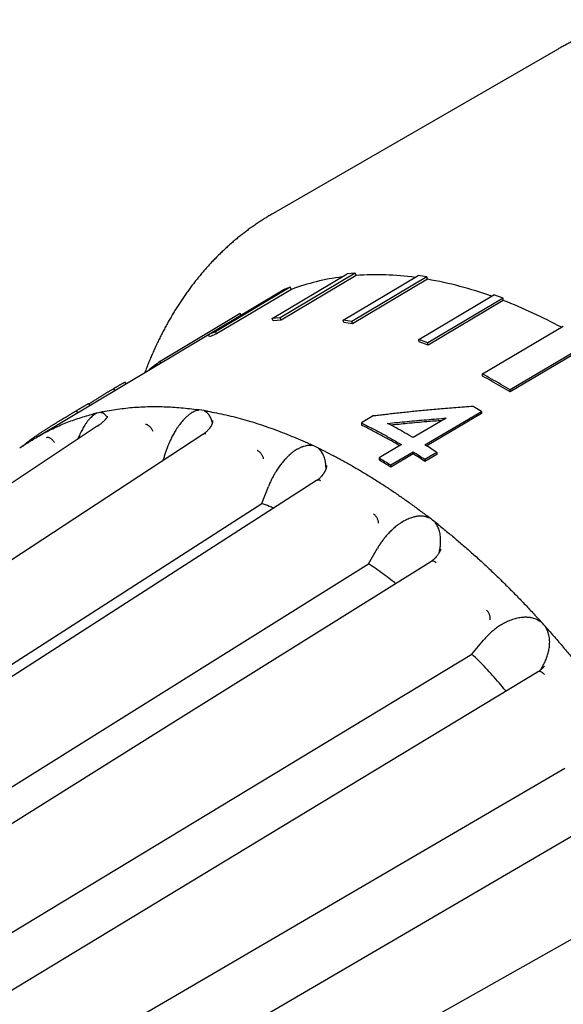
# Model space of a CAD drawing. Header units: millimetres. Extents: x 8 to 564, y 12 to 489.
# Tile 43 of 81: x 450 to 471, y 181 to 219. Entities that reach past the tile are written whole.
import ezdxf

# ---------------------------------------------------------------- set-up
doc = ezdxf.new("R2010")
doc.units = ezdxf.units.MM

msp = doc.modelspace()

# ---------------------------------------------------------------- linework, layer by layer
at = {"color": 7, "linetype": 'Continuous', "lineweight": 30}
for p, q in [((471.139, 218.258), (460.196, 211.941)), ((460.165, 207.893), (463.047, 209.613)), ((463.353, 209.64), (460.471, 207.921)), ((463.388, 209.549), (460.507, 207.83)), ((462.892, 207.828), (465.779, 209.548)), ((463.353, 209.64), (463.047, 209.613)), ((466.111, 209.496), (463.224, 207.777)), ((466.135, 209.405), (463.248, 207.686)), ((463.388, 209.549), (463.353, 209.64)), ((466.111, 209.496), (465.779, 209.548)), ((466.135, 209.405), (466.111, 209.496)), ((457.707, 207.28), (460.583, 208.998)), ((460.854, 209.104), (457.978, 207.386)), ((460.9, 209.015), (458.023, 207.297)), ((460.854, 209.104), (460.583, 208.998)), ((460.9, 209.015), (460.854, 209.104)), ((465.803, 207.087), (468.696, 208.804)), ((469.045, 208.674), (466.152, 206.957)), ((469.045, 208.674), (468.696, 208.804)), ((469.057, 208.587), (469.045, 208.674)), ((469.057, 208.587), (466.164, 206.869)), ((458.929, 208.08), (455.846, 206.239)), ((458.962, 208.029), (458.929, 208.08)), ((460.471, 207.921), (460.165, 207.893)), ((460.201, 207.802), (460.165, 207.893)), ((460.507, 207.83), (460.471, 207.921)), ((460.507, 207.83), (460.201, 207.802)), ((463.224, 207.777), (462.892, 207.828)), ((462.916, 207.738), (462.892, 207.828)), ((463.248, 207.686), (462.916, 207.738)), ((463.248, 207.686), (463.224, 207.777)), ((468.254, 205.757), (471.365, 207.597)), ((457.712, 207.27), (451.07, 203.302)), ((457.978, 207.386), (457.707, 207.28)), ((457.753, 207.191), (457.707, 207.28)), ((458.023, 207.297), (457.753, 207.191)), ((458.023, 207.297), (457.978, 207.386)), ((466.152, 206.957), (465.803, 207.087)), ((465.816, 206.999), (465.803, 207.087)), ((466.164, 206.869), (465.816, 206.999)), ((466.164, 206.869), (466.152, 206.957)), ((472.426, 206.985), (469.314, 205.145)), ((472.426, 206.903), (469.315, 205.063)), ((455.886, 206.179), (455.846, 206.239)), ((468.254, 205.676), (468.254, 205.757)), ((454.54, 205.375), (454.499, 205.438)), ((454.05, 205.19), (454.1, 205.112)), ((469.315, 205.063), (469.314, 205.145)), ((453.153, 204.546), (453.106, 204.619)), ((468.216, 204.315), (467.898, 204.51)), ((452.616, 204.339), (452.669, 204.257)), ((453.277, 204.215), (453.288, 204.218)), ((457.232, 204.389), (457.245, 204.388)), ((457.455, 204.358), (457.244, 204.389)), ((457.675, 204.32), (457.455, 204.358)), ((457.675, 204.32), (457.665, 204.323)), ((464.046, 204.138), (463.592, 203.87)), ((466.04, 203.029), (468.216, 204.315)), ((468.216, 204.234), (466.107, 202.987)), ((468.216, 204.315), (468.216, 204.234)), ((453.446, 203.751), (453.43, 203.741)), ((453.431, 203.74), (453.43, 203.739)), ((457.858, 203.961), (457.858, 203.965)), ((463.592, 203.87), (463.592, 203.788)), ((466.86, 204.057), (465.587, 203.304)), ((457.506, 203.436), (457.49, 203.426)), ((457.491, 203.426), (457.49, 203.425)), ((450.732, 203.088), (450.444, 202.897)), ((450.756, 203.102), (450.739, 203.128)), ((461.604, 203.058), (461.617, 203.053)), ((461.839, 202.949), (461.616, 203.053)), ((462.067, 202.838), (461.839, 202.949)), ((465.133, 203.036), (464.272, 202.527)), ((464.725, 202.251), (465.587, 202.761)), ((465.587, 202.679), (464.725, 202.17)), ((465.587, 202.761), (465.587, 202.679)), ((466.04, 202.472), (466.493, 202.74)), ((466.493, 202.658), (466.04, 202.39)), ((466.493, 202.74), (466.493, 202.658)), ((455.963, 202.423), (455.969, 202.446)), ((462.252, 202.226), (462.253, 202.231)), ((464.272, 202.527), (464.272, 202.445)), ((464.725, 202.17), (464.725, 202.251)), ((466.04, 202.472), (466.04, 202.39)), ((459.759, 200.768), (460.016, 201.421)), ((461.882, 201.657), (461.867, 201.647)), ((461.868, 201.647), (461.867, 201.646)), ((440.215, 188.199), (459.759, 200.768)), ((466.093, 200.311), (466.106, 200.302)), ((463.866, 198.445), (464.219, 199.052)), ((466.647, 199.002), (466.648, 199.006)), ((444.054, 186.046), (463.866, 198.445)), ((466.263, 198.525), (466.262, 198.524)), ((466.278, 198.535), (466.263, 198.526)), ((470.394, 196.336), (470.407, 196.325)), ((467.844, 194.967), (468.292, 195.5)), ((447.776, 182.811), (467.844, 194.967)), ((470.391, 194.283), (470.376, 194.274)), ((451.127, 178.714), (471.422, 190.572)), ((452.428, 176.702), (472.719, 188.567)), ((454.708, 174.428), (475.582, 186.176))]:
    msp.add_line(p, q, dxfattribs=at)
at = {"color": 7, "linetype": 'Continuous', "lineweight": 30, "flags": 128}
for points in [[(453.43, 203.74), (444.092, 197.536), (434.025, 190.846)], [(457.489, 203.425), (448.035, 197.218), (437.842, 190.525)], [(461.866, 201.647), (452.283, 195.48), (441.95, 188.831)], [(466.261, 198.526), (456.546, 192.441), (446.071, 185.881)], [(470.375, 194.274), (460.533, 188.307), (449.922, 181.876)]]:
    msp.add_lwpolyline(points, dxfattribs=at)
at = {"color": 7, "linetype": 'Continuous', "lineweight": 30}
for centre, radius, start, end in [((463.975, 200.701), 8.865, 97.3097, 110.3004), ((464.169, 198.426), 11.151, 82.3211, 94.0172), ((463.575, 194.679), 14.947, 70.3167, 80.1367), ((461.886, 190.118), 19.812, 61.6546, 68.7818)]:
    msp.add_arc(centre, radius, start, end, dxfattribs=at)
for points, knots in [([(474.057, 219.404), (474.03, 219.398), (473.944, 219.379), (473.802, 219.343), (473.629, 219.297), (473.458, 219.248), (473.288, 219.197), (473.119, 219.143), (472.951, 219.086), (472.785, 219.027), (472.619, 218.965), (472.456, 218.901), (472.293, 218.833), (472.132, 218.764), (471.972, 218.691), (471.813, 218.616), (471.656, 218.538), (471.5, 218.458), (471.346, 218.375), (471.225, 218.309), (471.157, 218.269), (471.139, 218.258)], [0, 0, 0, 0, 0.026177, 0.082584, 0.138932, 0.195227, 0.251471, 0.307668, 0.363823, 0.419939, 0.476022, 0.532076, 0.588106, 0.644116, 0.700113, 0.756101, 0.812085, 0.868072, 0.924066, 0.980074, 1, 1, 1, 1]), ([(460.197, 211.941), (460.179, 211.931), (460.112, 211.893), (459.996, 211.823), (459.849, 211.732), (459.704, 211.639), (459.56, 211.542), (459.417, 211.444), (459.276, 211.342), (459.137, 211.238), (458.999, 211.132), (458.863, 211.023), (458.728, 210.911), (458.595, 210.797), (458.464, 210.681), (458.334, 210.562), (458.205, 210.44), (458.079, 210.316), (457.954, 210.189), (457.83, 210.06), (457.709, 209.928), (457.589, 209.794), (457.471, 209.657), (457.354, 209.518), (457.24, 209.376), (457.127, 209.232), (457.016, 209.086), (456.907, 208.937), (456.799, 208.786), (456.694, 208.632), (456.59, 208.476), (456.488, 208.317), (456.389, 208.156), (456.291, 207.993), (456.195, 207.827), (456.101, 207.659), (456.009, 207.489), (455.919, 207.317), (455.831, 207.142), (455.746, 206.965), (455.662, 206.786), (455.58, 206.604), (455.501, 206.421), (455.423, 206.235), (455.348, 206.047), (455.292, 205.903), (455.261, 205.82), (455.254, 205.802)], [0, 0, 0, 0, 0.007826, 0.03013, 0.052445, 0.074774, 0.097117, 0.119476, 0.141854, 0.164252, 0.186673, 0.209117, 0.231586, 0.254082, 0.276607, 0.299162, 0.321748, 0.344367, 0.36702, 0.389708, 0.412432, 0.435193, 0.457992, 0.480829, 0.503706, 0.526622, 0.549579, 0.572576, 0.595614, 0.618692, 0.641811, 0.664971, 0.68817, 0.71141, 0.734689, 0.758008, 0.781364, 0.804758, 0.82819, 0.851657, 0.875159, 0.898696, 0.922266, 0.945868, 0.969501, 0.993165, 1, 1, 1, 1]), ([(455.846, 206.239), (455.768, 206.181), (455.613, 206.067), (455.455, 205.943), (455.377, 205.876), (455.372, 205.872)], [0, 0, 0, 0, 0.484568, 0.969137, 1, 1, 1, 1]), ([(454.05, 205.19), (454.06, 205.197), (454.08, 205.208), (454.107, 205.224), (454.13, 205.238), (454.153, 205.252), (454.176, 205.265), (454.199, 205.279), (454.231, 205.297), (454.269, 205.32), (454.314, 205.346), (454.354, 205.369), (454.391, 205.389), (454.423, 205.406), (454.445, 205.418), (454.461, 205.426), (454.473, 205.432), (454.482, 205.435), (454.489, 205.438), (454.496, 205.44), (454.499, 205.44), (454.499, 205.438), (454.499, 205.438)], [0, 0, 0, 0, 0.0405568, 0.0748959, 0.1030231, 0.131024, 0.1635626, 0.1961532, 0.2288401, 0.3022579, 0.377546, 0.4550937, 0.5334113, 0.6102498, 0.6859978, 0.7310978, 0.7760407, 0.8209172, 0.8658182, 0.9108347, 0.993014, 1, 1, 1, 1]), ([(453.113, 204.607), (453.115, 204.608), (453.123, 204.613), (453.14, 204.624), (453.172, 204.646), (453.217, 204.675), (453.271, 204.71), (453.326, 204.745), (453.379, 204.779), (453.432, 204.812), (453.485, 204.845), (453.533, 204.876), (453.578, 204.903), (453.619, 204.929), (453.659, 204.953), (453.699, 204.978), (453.74, 205.003), (453.78, 205.027), (453.819, 205.051), (453.858, 205.075), (453.894, 205.097), (453.929, 205.118), (453.965, 205.139), (454.005, 205.164), (454.034, 205.181), (454.05, 205.19)], [0, 0, 0, 0, 0.004769, 0.029712, 0.056002, 0.116006, 0.176745, 0.233248, 0.288607, 0.343008, 0.396643, 0.449715, 0.490811, 0.531871, 0.572982, 0.614233, 0.65571, 0.697498, 0.739268, 0.780592, 0.821575, 0.858384, 0.897344, 0.944536, 1, 1, 1, 1]), ([(452.616, 204.339), (452.63, 204.348), (452.656, 204.363), (452.693, 204.385), (452.725, 204.404), (452.757, 204.423), (452.788, 204.442), (452.82, 204.461), (452.85, 204.479), (452.889, 204.501), (452.934, 204.528), (452.982, 204.556), (453.023, 204.579), (453.052, 204.595), (453.073, 204.606), (453.087, 204.613), (453.097, 204.618), (453.104, 204.62), (453.106, 204.62), (453.106, 204.619), (453.106, 204.618)], [0, 0, 0, 0, 0.049572, 0.094579, 0.135044, 0.171002, 0.216814, 0.260973, 0.30353, 0.344544, 0.433397, 0.521592, 0.609892, 0.699055, 0.757958, 0.816417, 0.874671, 0.93296, 0.991524, 1, 1, 1, 1]), ([(453.658, 204.303), (453.763, 204.324), (453.971, 204.365), (454.29, 204.414), (454.613, 204.453), (454.94, 204.481), (455.271, 204.498), (455.6, 204.504), (455.925, 204.501), (456.247, 204.487), (456.573, 204.465), (456.901, 204.433), (457.122, 204.404), (457.232, 204.389)], [0, 0, 0, 0, 0.093291, 0.186591, 0.2799, 0.373217, 0.466543, 0.559878, 0.647887, 0.735904, 0.823928, 0.91196, 1, 1, 1, 1]), ([(467.898, 204.51), (467.786, 204.501), (467.563, 204.485), (467.235, 204.459), (466.917, 204.433), (466.61, 204.406), (466.313, 204.38), (466.026, 204.353), (465.749, 204.326), (465.479, 204.298), (465.216, 204.271), (464.96, 204.243), (464.715, 204.216), (464.482, 204.189), (464.26, 204.163), (464.116, 204.146), (464.046, 204.138)], [0, 0, 0, 0, 0.087834, 0.172982, 0.255444, 0.33522, 0.412312, 0.486719, 0.558442, 0.62748, 0.696928, 0.763431, 0.82699, 0.887604, 0.945274, 1, 1, 1, 1]), ([(450.739, 203.128), (450.749, 203.136), (450.767, 203.15), (450.794, 203.171), (450.816, 203.188), (450.833, 203.201), (450.845, 203.21), (450.859, 203.221), (450.876, 203.233), (450.894, 203.247), (450.912, 203.26), (450.931, 203.274), (450.95, 203.288), (450.969, 203.302), (450.989, 203.316), (451.009, 203.33), (451.049, 203.358), (451.111, 203.401), (451.198, 203.46), (451.274, 203.51), (451.336, 203.551), (451.384, 203.582), (451.433, 203.613), (451.482, 203.645), (451.533, 203.677), (451.597, 203.718), (451.676, 203.767), (451.767, 203.824), (451.857, 203.88), (451.946, 203.935), (452.035, 203.989), (452.117, 204.039), (452.193, 204.085), (452.264, 204.128), (452.335, 204.171), (452.393, 204.206), (452.441, 204.234), (452.475, 204.255), (452.507, 204.274), (452.539, 204.293), (452.576, 204.315), (452.602, 204.331), (452.616, 204.339)], [0, 0, 0, 0, 0.024259, 0.046087, 0.065488, 0.075788, 0.085248, 0.093872, 0.107927, 0.120584, 0.133216, 0.145827, 0.158421, 0.171003, 0.183578, 0.19615, 0.208725, 0.257822, 0.306265, 0.354351, 0.378359, 0.402391, 0.426485, 0.45068, 0.475011, 0.499516, 0.542901, 0.585343, 0.627025, 0.668143, 0.708899, 0.749501, 0.7835, 0.817516, 0.85166, 0.886858, 0.905603, 0.924029, 0.940312, 0.956471, 0.976365, 1, 1, 1, 1]), ([(451.716, 203.649), (451.799, 203.688), (451.965, 203.766), (452.219, 203.872), (452.477, 203.971), (452.74, 204.061), (453.006, 204.143), (453.187, 204.191), (453.277, 204.215)], [0, 0, 0, 0, 0.1666667, 0.3333334, 0.5000001, 0.6666668, 0.8333334, 1, 1, 1, 1]), ([(453.304, 204.183), (453.284, 204.169), (453.245, 204.14), (453.186, 204.085), (453.137, 204.034), (453.098, 203.989), (453.069, 203.953), (453.039, 203.914), (453.01, 203.874), (452.98, 203.832), (452.944, 203.776), (452.901, 203.707), (452.853, 203.623), (452.805, 203.534), (452.759, 203.441), (452.715, 203.343), (452.685, 203.274), (452.67, 203.238), (452.669, 203.235)], [0, 0, 0, 0, 0.077781, 0.156469, 0.236804, 0.277818, 0.319501, 0.36193, 0.405178, 0.449317, 0.494411, 0.573225, 0.653399, 0.73522, 0.81896, 0.904871, 0.993188, 1, 1, 1, 1]), ([(453.658, 204.303), (453.598, 204.291), (453.475, 204.265), (453.351, 204.234), (453.288, 204.218)], [0, 0, 0, 0, 0.491296, 1, 1, 1, 1]), ([(453.288, 204.218), (453.297, 204.22), (453.314, 204.224), (453.337, 204.228), (453.35, 204.23), (453.357, 204.231), (453.359, 204.232), (453.361, 204.232), (453.362, 204.232), (453.365, 204.232), (453.367, 204.232), (453.369, 204.231), (453.369, 204.231), (453.37, 204.23), (453.37, 204.23), (453.369, 204.23), (453.369, 204.229), (453.369, 204.229), (453.369, 204.228), (453.367, 204.226), (453.363, 204.223), (453.358, 204.22), (453.353, 204.216), (453.348, 204.213), (453.337, 204.206), (453.322, 204.196), (453.309, 204.187), (453.304, 204.183)], [0, 0, 0, 0, 0.197097, 0.349647, 0.457666, 0.473929, 0.488414, 0.501122, 0.512053, 0.521212, 0.553843, 0.563496, 0.566853, 0.569461, 0.570614, 0.571756, 0.572964, 0.574301, 0.577538, 0.581707, 0.616254, 0.653237, 0.68011, 0.712142, 0.749334, 0.895106, 1, 1, 1, 1]), ([(453.814, 204.129), (453.814, 204.128), (453.815, 204.126), (453.815, 204.124), (453.815, 204.123), (453.815, 204.122), (453.815, 204.121), (453.815, 204.12), (453.814, 204.117), (453.813, 204.113), (453.812, 204.108), (453.81, 204.101), (453.806, 204.093), (453.802, 204.085), (453.797, 204.077), (453.793, 204.07), (453.787, 204.061), (453.781, 204.053), (453.772, 204.04), (453.759, 204.024), (453.742, 204.004), (453.725, 203.985), (453.706, 203.966), (453.69, 203.949), (453.675, 203.935), (453.661, 203.922), (453.643, 203.906), (453.621, 203.886), (453.595, 203.865), (453.566, 203.841), (453.531, 203.814), (453.491, 203.783), (453.46, 203.761), (453.443, 203.749)], [0, 0, 0, 0, 0.032939, 0.060945, 0.083971, 0.101939, 0.114821, 0.125671, 0.173493, 0.200451, 0.228498, 0.26411, 0.297009, 0.330419, 0.359361, 0.38375, 0.405458, 0.429498, 0.456152, 0.503274, 0.5485, 0.589634, 0.627235, 0.663107, 0.684639, 0.707021, 0.736412, 0.773465, 0.808653, 0.848809, 0.893992, 0.944284, 1, 1, 1, 1]), ([(453.622, 204.257), (453.62, 204.258), (453.617, 204.259), (453.611, 204.261), (453.605, 204.263), (453.598, 204.265), (453.591, 204.267), (453.584, 204.269), (453.579, 204.27), (453.575, 204.271), (453.573, 204.272), (453.571, 204.273), (453.569, 204.274), (453.569, 204.275), (453.569, 204.276), (453.569, 204.276), (453.569, 204.276), (453.569, 204.277), (453.569, 204.277), (453.57, 204.278), (453.571, 204.279), (453.572, 204.279), (453.574, 204.28), (453.576, 204.281), (453.584, 204.284), (453.601, 204.289), (453.628, 204.296), (453.647, 204.301), (453.658, 204.303)], [0, 0, 0, 0, 0.037154, 0.07988, 0.12818, 0.182055, 0.241505, 0.28813, 0.326357, 0.356192, 0.377639, 0.394413, 0.406028, 0.410044, 0.413058, 0.41431, 0.415489, 0.416692, 0.418011, 0.421249, 0.428129, 0.437785, 0.448819, 0.462206, 0.477971, 0.611907, 0.785876, 1, 1, 1, 1]), ([(453.804, 204.09), (453.799, 204.1), (453.782, 204.129), (453.751, 204.169), (453.712, 204.208), (453.669, 204.238), (453.637, 204.251), (453.622, 204.257)], [0, 0, 0, 0, 0.125154, 0.351424, 0.571369, 0.786888, 1, 1, 1, 1]), ([(457.259, 204.344), (457.235, 204.337), (457.188, 204.322), (457.116, 204.288), (457.056, 204.254), (457.007, 204.222), (456.97, 204.195), (456.933, 204.166), (456.896, 204.135), (456.859, 204.102), (456.812, 204.058), (456.757, 204.001), (456.693, 203.93), (456.631, 203.854), (456.57, 203.773), (456.509, 203.687), (456.454, 203.602), (456.404, 203.519), (456.359, 203.441), (456.316, 203.361), (456.274, 203.279), (456.234, 203.195), (456.195, 203.108), (456.15, 203.003), (456.102, 202.879), (456.052, 202.736), (456.007, 202.591), (455.982, 202.495), (455.969, 202.446)], [0, 0, 0, 0, 0.038889, 0.078231, 0.118397, 0.138903, 0.159743, 0.180957, 0.20258, 0.224648, 0.247194, 0.2866, 0.326685, 0.367594, 0.409462, 0.452415, 0.496572, 0.532572, 0.568832, 0.605403, 0.642337, 0.679683, 0.717489, 0.755801, 0.816729, 0.877619, 0.938649, 1, 1, 1, 1]), ([(457.244, 204.389), (457.255, 204.387), (457.275, 204.383), (457.3, 204.378), (457.315, 204.375), (457.323, 204.373), (457.325, 204.372), (457.327, 204.372), (457.329, 204.371), (457.332, 204.37), (457.335, 204.369), (457.337, 204.368), (457.337, 204.367), (457.338, 204.366), (457.337, 204.366), (457.337, 204.366), (457.337, 204.365), (457.337, 204.365), (457.336, 204.365), (457.334, 204.363), (457.329, 204.362), (457.323, 204.36), (457.317, 204.358), (457.311, 204.357), (457.298, 204.354), (457.281, 204.35), (457.265, 204.346), (457.259, 204.344)], [0, 0, 0, 0, 0.195747, 0.347847, 0.456316, 0.472779, 0.487499, 0.500477, 0.511717, 0.521219, 0.55385, 0.563502, 0.566859, 0.569466, 0.570619, 0.571762, 0.572969, 0.574307, 0.577543, 0.581713, 0.61626, 0.653241, 0.680114, 0.712146, 0.749338, 0.895193, 1, 1, 1, 1]), ([(457.624, 204.287), (457.622, 204.289), (457.617, 204.292), (457.611, 204.296), (457.603, 204.302), (457.595, 204.307), (457.586, 204.313), (457.578, 204.319), (457.572, 204.323), (457.57, 204.324), (457.568, 204.326), (457.567, 204.327), (457.566, 204.328), (457.566, 204.329), (457.566, 204.329), (457.566, 204.33), (457.566, 204.33), (457.567, 204.331), (457.567, 204.331), (457.568, 204.332), (457.571, 204.332), (457.574, 204.332), (457.577, 204.332), (457.581, 204.332), (457.591, 204.332), (457.611, 204.33), (457.641, 204.326), (457.663, 204.322), (457.675, 204.32)], [0, 0, 0, 0, 0.041633, 0.087574, 0.137824, 0.192385, 0.251257, 0.331415, 0.350426, 0.365586, 0.376902, 0.39009, 0.394643, 0.398006, 0.399352, 0.400575, 0.401787, 0.4031, 0.406357, 0.410779, 0.423681, 0.442346, 0.458069, 0.476438, 0.497465, 0.632541, 0.800007, 1, 1, 1, 1]), ([(457.857, 203.885), (457.856, 203.892), (457.847, 203.929), (457.827, 203.991), (457.796, 204.068), (457.76, 204.135), (457.719, 204.195), (457.675, 204.246), (457.641, 204.274), (457.624, 204.287)], [0, 0, 0, 0, 0.044526, 0.216806, 0.382275, 0.542044, 0.697345, 0.849522, 1, 1, 1, 1]), ([(457.665, 204.323), (457.784, 204.301), (458.022, 204.258), (458.382, 204.179), (458.745, 204.091), (459.11, 203.992), (459.477, 203.883), (459.838, 203.765), (460.195, 203.64), (460.545, 203.509), (460.897, 203.368), (461.25, 203.219), (461.486, 203.112), (461.604, 203.058)], [0, 0, 0, 0, 0.093333, 0.186667, 0.28, 0.373333, 0.466666, 0.56, 0.648, 0.736, 0.824, 0.912, 1, 1, 1, 1]), ([(453.492, 203.767), (453.483, 203.766), (453.466, 203.763), (453.453, 203.754), (453.447, 203.75)], [0, 0, 0, 0, 0.565145, 1, 1, 1, 1]), ([(455.575, 203.546), (455.569, 203.56), (455.556, 203.589), (455.531, 203.632), (455.501, 203.674), (455.467, 203.713), (455.43, 203.747), (455.393, 203.774), (455.356, 203.794), (455.322, 203.806), (455.301, 203.809), (455.29, 203.81)], [0, 0, 0, 0, 0.1046269, 0.2145789, 0.3286652, 0.4453639, 0.5629229, 0.6774512, 0.7893829, 0.8972763, 1, 1, 1, 1]), ([(457.859, 203.965), (457.86, 203.957), (457.861, 203.943), (457.861, 203.923), (457.86, 203.905), (457.858, 203.89), (457.856, 203.878), (457.854, 203.868), (457.852, 203.858), (457.849, 203.847), (457.846, 203.836), (457.841, 203.822), (457.835, 203.806), (457.827, 203.787), (457.817, 203.767), (457.807, 203.749), (457.797, 203.731), (457.785, 203.713), (457.772, 203.694), (457.757, 203.673), (457.742, 203.654), (457.729, 203.638), (457.719, 203.627), (457.71, 203.617), (457.7, 203.605), (457.685, 203.59), (457.665, 203.57), (457.638, 203.544), (457.601, 203.511), (457.557, 203.474), (457.522, 203.448), (457.504, 203.434)], [0, 0, 0, 0, 0.052415, 0.096915, 0.133483, 0.163836, 0.188527, 0.208973, 0.229803, 0.25138, 0.274851, 0.302143, 0.334918, 0.373233, 0.41381, 0.448737, 0.481317, 0.513741, 0.549592, 0.58858, 0.624368, 0.654458, 0.669724, 0.68479, 0.705018, 0.73074, 0.761968, 0.808781, 0.86432, 0.928738, 1, 1, 1, 1]), ([(465.064, 202.995), (464.958, 203.056), (464.725, 203.193), (464.362, 203.393), (463.977, 203.597), (463.721, 203.724), (463.592, 203.788)], [0, 0, 0, 0, 0.214475, 0.476317, 0.738158, 1, 1, 1, 1]), ([(464.605, 203.853), (464.856, 203.879), (465.356, 203.93), (466.108, 203.998), (466.609, 204.037), (466.86, 204.057)], [0, 0, 0, 0, 0.333296, 0.666629, 1, 1, 1, 1]), ([(466.7, 203.963), (466.503, 203.947), (466.055, 203.912), (465.399, 203.852), (464.941, 203.806), (464.733, 203.784)], [0, 0, 0, 0, 0.300915, 0.683058, 1, 1, 1, 1]), ([(450.732, 203.087), (450.772, 203.113), (450.902, 203.202), (451.131, 203.34), (451.419, 203.502), (451.617, 203.6), (451.716, 203.649)], [0, 0, 0, 0, 0.124718, 0.416478, 0.708239, 1, 1, 1, 1]), ([(451.778, 203.115), (451.769, 203.128), (451.752, 203.155), (451.721, 203.194), (451.686, 203.229), (451.648, 203.26), (451.609, 203.284), (451.571, 203.3), (451.536, 203.308), (451.505, 203.309), (451.486, 203.304), (451.478, 203.301)], [0, 0, 0, 0, 0.104627, 0.214579, 0.328665, 0.445364, 0.562923, 0.677451, 0.789383, 0.897276, 1, 1, 1, 1]), ([(457.601, 203.447), (457.591, 203.449), (457.569, 203.454), (457.539, 203.45), (457.517, 203.444), (457.508, 203.437), (457.506, 203.435)], [0, 0, 0, 0, 0.293858, 0.602709, 0.923175, 1, 1, 1, 1]), ([(450.578, 202.986), (450.581, 202.989), (450.588, 202.995), (450.598, 203.006), (450.609, 203.016), (450.622, 203.028), (450.635, 203.04), (450.647, 203.051), (450.662, 203.063), (450.681, 203.08), (450.708, 203.102), (450.728, 203.119), (450.739, 203.128)], [0, 0, 0, 0, 0.078354, 0.160294, 0.243831, 0.329005, 0.415852, 0.504407, 0.560934, 0.684085, 0.83041, 1, 1, 1, 1]), ([(461.627, 203.001), (461.601, 203.001), (461.548, 203.001), (461.466, 202.99), (461.397, 202.974), (461.341, 202.956), (461.299, 202.94), (461.255, 202.922), (461.212, 202.901), (461.167, 202.879), (461.112, 202.848), (461.045, 202.806), (460.969, 202.752), (460.893, 202.693), (460.817, 202.627), (460.742, 202.556), (460.673, 202.484), (460.61, 202.414), (460.552, 202.346), (460.496, 202.276), (460.442, 202.202), (460.388, 202.127), (460.336, 202.048), (460.276, 201.952), (460.209, 201.836), (460.139, 201.701), (460.074, 201.563), (460.035, 201.469), (460.016, 201.421)], [0, 0, 0, 0, 0.0388891, 0.0782313, 0.1183967, 0.1389031, 0.1597435, 0.1809569, 0.2025803, 0.2246485, 0.2471944, 0.2866001, 0.3266853, 0.3675942, 0.4094621, 0.4524157, 0.496572, 0.5325731, 0.5688335, 0.6054055, 0.64234, 0.6796864, 0.7174925, 0.7558045, 0.8167317, 0.8776204, 0.9386502, 1, 1, 1, 1]), ([(461.616, 203.053), (461.637, 203.043), (461.664, 203.029), (461.694, 203.013), (461.706, 203.006), (461.712, 203.002), (461.714, 203), (461.714, 202.999), (461.714, 202.998), (461.714, 202.998), (461.714, 202.997), (461.714, 202.997), (461.714, 202.997), (461.713, 202.996), (461.711, 202.996), (461.708, 202.995), (461.696, 202.996), (461.67, 202.998), (461.644, 203), (461.627, 203.001)], [0, 0, 0, 0, 0.349737, 0.457417, 0.520357, 0.552905, 0.562738, 0.566212, 0.568917, 0.570087, 0.571214, 0.57237, 0.573622, 0.576604, 0.580439, 0.605991, 0.622789, 0.748413, 1, 1, 1, 1]), ([(459.831, 202.489), (459.828, 202.503), (459.821, 202.531), (459.803, 202.576), (459.78, 202.621), (459.751, 202.666), (459.719, 202.707), (459.684, 202.744), (459.649, 202.773), (459.614, 202.797), (459.591, 202.807), (459.581, 202.811)], [0, 0, 0, 0, 0.1046269, 0.2145789, 0.3286652, 0.4453639, 0.5629229, 0.6774512, 0.7893829, 0.8972763, 1, 1, 1, 1]), ([(462.014, 202.817), (462.012, 202.819), (462.008, 202.823), (462.002, 202.83), (461.995, 202.837), (461.987, 202.845), (461.98, 202.853), (461.973, 202.861), (461.967, 202.867), (461.963, 202.871), (461.96, 202.875), (461.958, 202.878), (461.957, 202.88), (461.956, 202.881), (461.956, 202.882), (461.956, 202.882), (461.956, 202.883), (461.957, 202.883), (461.957, 202.883), (461.958, 202.883), (461.959, 202.883), (461.961, 202.883), (461.963, 202.883), (461.966, 202.882), (461.977, 202.878), (461.997, 202.87), (462.03, 202.856), (462.053, 202.844), (462.067, 202.838)], [0, 0, 0, 0, 0.037154, 0.07988, 0.12818, 0.182055, 0.241505, 0.288129, 0.326357, 0.356192, 0.377639, 0.394413, 0.406028, 0.410044, 0.413058, 0.414309, 0.415488, 0.416692, 0.418011, 0.421249, 0.428129, 0.437785, 0.448819, 0.462205, 0.47797, 0.611907, 0.785876, 1, 1, 1, 1]), ([(462.234, 202.119), (462.233, 202.139), (462.232, 202.186), (462.226, 202.259), (462.215, 202.345), (462.198, 202.434), (462.174, 202.526), (462.143, 202.61), (462.106, 202.687), (462.064, 202.756), (462.03, 202.797), (462.014, 202.817)], [0, 0, 0, 0, 0.076559, 0.177742, 0.277532, 0.407799, 0.532916, 0.653723, 0.771152, 0.886218, 1, 1, 1, 1]), ([(462.067, 202.838), (462.192, 202.775), (462.443, 202.65), (462.82, 202.45), (463.197, 202.241), (463.574, 202.023), (463.951, 201.794), (464.32, 201.561), (464.682, 201.324), (465.036, 201.083), (465.389, 200.834), (465.742, 200.578), (465.976, 200.4), (466.093, 200.311)], [0, 0, 0, 0, 0.093291, 0.186591, 0.2799, 0.373217, 0.466543, 0.559878, 0.647887, 0.735904, 0.823928, 0.91196, 1, 1, 1, 1]), ([(462.254, 202.231), (462.253, 202.221), (462.251, 202.201), (462.247, 202.173), (462.241, 202.146), (462.235, 202.121), (462.228, 202.098), (462.22, 202.075), (462.21, 202.049), (462.197, 202.018), (462.181, 201.985), (462.165, 201.957), (462.148, 201.93), (462.131, 201.904), (462.112, 201.878), (462.095, 201.856), (462.077, 201.835), (462.058, 201.813), (462.034, 201.788), (462.005, 201.759), (461.97, 201.726), (461.928, 201.691), (461.896, 201.668), (461.88, 201.655)], [0, 0, 0, 0, 0.054677, 0.102122, 0.142399, 0.179085, 0.215833, 0.252644, 0.288332, 0.349434, 0.404868, 0.454636, 0.497446, 0.54292, 0.587499, 0.630964, 0.661598, 0.699658, 0.745152, 0.798112, 0.858602, 0.926737, 1, 1, 1, 1]), ([(462.031, 201.645), (462.019, 201.65), (461.996, 201.662), (461.962, 201.671), (461.93, 201.673), (461.903, 201.669), (461.889, 201.66), (461.883, 201.656)], [0, 0, 0, 0, 0.198965, 0.408082, 0.625062, 0.846991, 1, 1, 1, 1]), ([(460.218, 200.587), (460.163, 200.61), (460.011, 200.675), (459.856, 200.732), (459.759, 200.768)], [0, 0, 0, 0, 0.368488, 1, 1, 1, 1]), ([(464.256, 200.014), (464.256, 200.027), (464.254, 200.053), (464.245, 200.096), (464.231, 200.142), (464.21, 200.189), (464.184, 200.235), (464.154, 200.278), (464.122, 200.316), (464.089, 200.348), (464.067, 200.365), (464.056, 200.373)], [0, 0, 0, 0, 0.104627, 0.214579, 0.328665, 0.445364, 0.562923, 0.677451, 0.789383, 0.897276, 1, 1, 1, 1]), ([(466.11, 200.245), (466.082, 200.253), (466.027, 200.268), (465.94, 200.279), (465.866, 200.281), (465.805, 200.278), (465.758, 200.273), (465.71, 200.267), (465.662, 200.257), (465.612, 200.246), (465.55, 200.229), (465.475, 200.205), (465.388, 200.17), (465.301, 200.129), (465.213, 200.082), (465.125, 200.029), (465.044, 199.974), (464.968, 199.918), (464.899, 199.864), (464.832, 199.806), (464.765, 199.745), (464.699, 199.681), (464.635, 199.614), (464.559, 199.531), (464.475, 199.429), (464.384, 199.309), (464.298, 199.183), (464.245, 199.096), (464.219, 199.052)], [0, 0, 0, 0, 0.038889, 0.078231, 0.118396, 0.138903, 0.159743, 0.180957, 0.20258, 0.224648, 0.247194, 0.2866, 0.326685, 0.367594, 0.409462, 0.452415, 0.496572, 0.532573, 0.568834, 0.605406, 0.64234, 0.679686, 0.717493, 0.755805, 0.816732, 0.87762, 0.93865, 1, 1, 1, 1]), ([(466.551, 199.954), (466.479, 200.012), (466.332, 200.13), (466.182, 200.244), (466.106, 200.303)], [0, 0, 0, 0, 0.4912965, 1, 1, 1, 1]), ([(466.106, 200.303), (466.117, 200.293), (466.137, 200.277), (466.164, 200.255), (466.18, 200.241), (466.187, 200.235), (466.19, 200.232), (466.192, 200.23), (466.194, 200.229), (466.197, 200.226), (466.199, 200.223), (466.201, 200.22), (466.201, 200.219), (466.201, 200.218), (466.201, 200.218), (466.201, 200.218), (466.201, 200.217), (466.2, 200.217), (466.2, 200.217), (466.197, 200.217), (466.191, 200.218), (466.184, 200.221), (466.177, 200.223), (466.171, 200.225), (466.155, 200.23), (466.135, 200.237), (466.117, 200.243), (466.11, 200.245)], [0, 0, 0, 0, 0.197097, 0.349647, 0.457666, 0.473929, 0.488414, 0.501122, 0.512053, 0.521212, 0.553843, 0.563496, 0.566853, 0.569461, 0.570614, 0.571756, 0.572964, 0.574301, 0.577538, 0.581707, 0.616254, 0.653237, 0.68011, 0.712142, 0.749334, 0.895106, 1, 1, 1, 1]), ([(466.492, 199.947), (466.491, 199.95), (466.487, 199.955), (466.482, 199.964), (466.476, 199.973), (466.469, 199.984), (466.461, 199.994), (466.455, 200.004), (466.45, 200.012), (466.446, 200.018), (466.444, 200.022), (466.442, 200.026), (466.441, 200.028), (466.44, 200.03), (466.44, 200.03), (466.441, 200.031), (466.441, 200.031), (466.441, 200.031), (466.441, 200.032), (466.442, 200.032), (466.444, 200.031), (466.446, 200.031), (466.448, 200.029), (466.451, 200.028), (466.461, 200.021), (466.482, 200.007), (466.514, 199.983), (466.538, 199.964), (466.551, 199.954)], [0, 0, 0, 0, 0.037154, 0.07988, 0.12818, 0.182055, 0.241505, 0.28813, 0.326357, 0.356192, 0.377639, 0.394413, 0.406028, 0.410044, 0.413058, 0.41431, 0.415489, 0.416692, 0.418011, 0.421249, 0.428129, 0.437785, 0.448819, 0.462206, 0.477971, 0.611907, 0.785876, 1, 1, 1, 1]), ([(466.583, 198.865), (466.584, 198.867), (466.592, 198.9), (466.605, 198.962), (466.622, 199.051), (466.633, 199.139), (466.641, 199.225), (466.644, 199.309), (466.644, 199.401), (466.638, 199.499), (466.623, 199.6), (466.602, 199.696), (466.573, 199.786), (466.537, 199.87), (466.507, 199.922), (466.492, 199.947)], [0, 0, 0, 0, 0.006497, 0.087141, 0.166007, 0.243268, 0.319104, 0.393711, 0.46729, 0.563343, 0.655598, 0.744674, 0.83126, 0.916104, 1, 1, 1, 1]), ([(466.551, 199.954), (466.674, 199.855), (466.921, 199.657), (467.289, 199.349), (467.655, 199.033), (468.019, 198.709), (468.38, 198.378), (468.733, 198.045), (469.076, 197.711), (469.41, 197.377), (469.741, 197.037), (470.069, 196.691), (470.286, 196.455), (470.394, 196.336)], [0, 0, 0, 0, 0.093291, 0.186591, 0.2799, 0.373217, 0.466543, 0.559878, 0.647887, 0.735904, 0.823928, 0.91196, 1, 1, 1, 1]), ([(466.649, 199.007), (466.641, 198.987), (466.627, 198.949), (466.602, 198.897), (466.576, 198.851), (466.55, 198.81), (466.526, 198.775), (466.505, 198.748), (466.489, 198.728), (466.476, 198.713), (466.464, 198.699), (466.452, 198.686), (466.438, 198.671), (466.419, 198.652), (466.394, 198.628), (466.361, 198.599), (466.321, 198.567), (466.291, 198.545), (466.276, 198.534)], [0, 0, 0, 0, 0.112563, 0.211996, 0.298367, 0.373573, 0.443241, 0.507723, 0.54135, 0.573073, 0.602899, 0.630832, 0.662187, 0.701927, 0.759524, 0.828782, 0.909763, 1, 1, 1, 1]), ([(464.913, 197.681), (464.85, 197.731), (464.697, 197.856), (464.445, 198.045), (464.159, 198.251), (463.964, 198.38), (463.866, 198.445)], [0, 0, 0, 0, 0.18468, 0.456351, 0.728099, 1, 1, 1, 1]), ([(466.478, 198.482), (466.467, 198.491), (466.444, 198.509), (466.409, 198.53), (466.374, 198.544), (466.339, 198.551), (466.308, 198.548), (466.288, 198.543), (466.279, 198.536), (466.278, 198.535)], [0, 0, 0, 0, 0.15058, 0.308843, 0.473058, 0.641017, 0.81019, 0.974977, 1, 1, 1, 1]), ([(468.548, 196.291), (468.55, 196.302), (468.555, 196.323), (468.555, 196.362), (468.55, 196.405), (468.538, 196.452), (468.52, 196.5), (468.497, 196.546), (468.471, 196.589), (468.442, 196.629), (468.421, 196.651), (468.411, 196.662)], [0, 0, 0, 0, 0.104627, 0.214579, 0.328665, 0.445364, 0.562923, 0.677451, 0.789383, 0.897276, 1, 1, 1, 1]), ([(470.403, 196.265), (470.376, 196.279), (470.321, 196.308), (470.233, 196.339), (470.157, 196.359), (470.093, 196.37), (470.045, 196.377), (469.995, 196.381), (469.943, 196.383), (469.891, 196.383), (469.825, 196.381), (469.744, 196.374), (469.65, 196.359), (469.554, 196.338), (469.458, 196.311), (469.36, 196.278), (469.268, 196.241), (469.183, 196.202), (469.104, 196.163), (469.027, 196.121), (468.95, 196.075), (468.873, 196.025), (468.798, 195.972), (468.708, 195.906), (468.607, 195.823), (468.497, 195.722), (468.391, 195.615), (468.325, 195.539), (468.292, 195.5)], [0, 0, 0, 0, 0.038889, 0.078231, 0.118397, 0.138903, 0.159743, 0.180957, 0.20258, 0.224648, 0.247194, 0.2866, 0.326685, 0.367594, 0.409462, 0.452415, 0.496572, 0.532573, 0.568833, 0.605405, 0.64234, 0.679686, 0.717492, 0.755805, 0.816732, 0.87762, 0.93865, 1, 1, 1, 1]), ([(470.406, 196.325), (470.417, 196.312), (470.435, 196.291), (470.46, 196.263), (470.474, 196.245), (470.481, 196.236), (470.483, 196.234), (470.485, 196.231), (470.487, 196.229), (470.489, 196.226), (470.492, 196.222), (470.493, 196.219), (470.493, 196.217), (470.493, 196.217), (470.493, 196.216), (470.493, 196.216), (470.492, 196.216), (470.492, 196.216), (470.491, 196.216), (470.488, 196.216), (470.483, 196.219), (470.476, 196.223), (470.469, 196.227), (470.462, 196.231), (470.448, 196.24), (470.428, 196.251), (470.41, 196.261), (470.403, 196.265)], [0, 0, 0, 0, 0.197097, 0.349647, 0.457666, 0.473929, 0.488414, 0.501122, 0.512053, 0.521212, 0.553843, 0.563496, 0.566853, 0.569461, 0.570614, 0.571756, 0.572964, 0.574301, 0.577538, 0.581707, 0.616254, 0.653237, 0.68011, 0.712142, 0.749334, 0.895106, 1, 1, 1, 1]), ([(470.816, 195.867), (470.75, 195.943), (470.615, 196.097), (470.477, 196.248), (470.406, 196.325)], [0, 0, 0, 0, 0.491296, 1, 1, 1, 1]), ([(470.491, 194.356), (470.501, 194.371), (470.529, 194.415), (470.572, 194.49), (470.62, 194.581), (470.663, 194.672), (470.701, 194.761), (470.734, 194.848), (470.763, 194.934), (470.787, 195.02), (470.807, 195.106), (470.823, 195.191), (470.835, 195.284), (470.842, 195.384), (470.841, 195.491), (470.833, 195.593), (470.815, 195.691), (470.79, 195.785), (470.767, 195.844), (470.755, 195.873)], [0, 0, 0, 0, 0.0334, 0.098243, 0.162479, 0.226227, 0.285609, 0.343597, 0.400307, 0.455861, 0.510393, 0.56404, 0.616948, 0.686016, 0.752352, 0.816404, 0.878665, 0.939673, 1, 1, 1, 1]), ([(470.755, 195.873), (470.754, 195.876), (470.751, 195.883), (470.746, 195.892), (470.741, 195.904), (470.735, 195.916), (470.73, 195.929), (470.724, 195.94), (470.72, 195.949), (470.717, 195.956), (470.715, 195.961), (470.714, 195.965), (470.713, 195.968), (470.713, 195.969), (470.713, 195.97), (470.713, 195.97), (470.713, 195.971), (470.714, 195.971), (470.714, 195.971), (470.715, 195.971), (470.717, 195.97), (470.719, 195.969), (470.721, 195.967), (470.723, 195.965), (470.733, 195.956), (470.752, 195.936), (470.782, 195.904), (470.804, 195.88), (470.816, 195.867)], [0, 0, 0, 0, 0.037154, 0.07988, 0.12818, 0.182055, 0.241505, 0.28813, 0.326357, 0.356192, 0.377639, 0.394413, 0.406028, 0.410044, 0.413058, 0.41431, 0.415489, 0.416692, 0.418011, 0.421249, 0.428129, 0.437785, 0.448819, 0.462206, 0.477971, 0.611907, 0.785876, 1, 1, 1, 1]), ([(470.816, 195.867), (470.929, 195.738), (471.155, 195.48), (471.488, 195.085), (471.819, 194.684), (472.145, 194.277), (472.466, 193.865), (472.778, 193.455), (473.079, 193.047), (473.37, 192.643), (473.656, 192.235), (473.939, 191.822), (474.123, 191.544), (474.215, 191.404)], [0, 0, 0, 0, 0.093291, 0.186591, 0.2799, 0.373217, 0.466543, 0.559878, 0.647887, 0.735904, 0.823928, 0.91196, 1, 1, 1, 1]), ([(469.158, 193.536), (469.152, 193.543), (469.067, 193.652), (468.896, 193.855), (468.645, 194.145), (468.385, 194.426), (468.119, 194.702), (467.936, 194.879), (467.844, 194.967)], [0, 0, 0, 0, 0.014448, 0.211559, 0.408613, 0.605668, 0.802778, 1, 1, 1, 1]), ([(470.643, 194.506), (470.631, 194.492), (470.605, 194.462), (470.559, 194.414), (470.504, 194.366), (470.447, 194.321), (470.408, 194.295), (470.39, 194.282)], [0, 0, 0, 0, 0.184054, 0.384714, 0.599457, 0.805766, 1, 1, 1, 1]), ([(470.64, 194.175), (470.63, 194.186), (470.61, 194.21), (470.576, 194.241), (470.54, 194.266), (470.503, 194.285), (470.468, 194.296), (470.436, 194.298), (470.41, 194.294), (470.397, 194.286), (470.392, 194.283)], [0, 0, 0, 0, 0.1205293, 0.2472086, 0.3786516, 0.5130918, 0.6485031, 0.7804045, 0.9093041, 1, 1, 1, 1]), ([(432.005, 182.677), (432.079, 182.718), (432.227, 182.801), (432.456, 182.912), (432.69, 183.012), (432.93, 183.102), (433.176, 183.181), (433.426, 183.249), (433.682, 183.307), (433.946, 183.354), (434.22, 183.39), (434.502, 183.415), (434.789, 183.427), (435.08, 183.428), (435.376, 183.416), (435.67, 183.393), (435.964, 183.358), (436.256, 183.313), (436.551, 183.257), (436.848, 183.191), (437.148, 183.113), (437.45, 183.024), (437.754, 182.925), (438.064, 182.814), (438.381, 182.689), (438.704, 182.551), (439.029, 182.402), (439.354, 182.241), (439.679, 182.07), (440, 181.89), (440.316, 181.702), (440.627, 181.508), (440.937, 181.304), (441.247, 181.091), (441.555, 180.869), (441.863, 180.637), (442.169, 180.397), (442.478, 180.143), (442.79, 179.877), (443.105, 179.598), (443.417, 179.309), (443.726, 179.012), (444.032, 178.706), (444.331, 178.397), (444.621, 178.086), (444.903, 177.772), (445.182, 177.451), (445.456, 177.124), (445.727, 176.79), (445.993, 176.451), (446.254, 176.106), (446.515, 175.749), (446.775, 175.382), (447.033, 175.003), (447.286, 174.62), (447.532, 174.231), (447.772, 173.838), (448.003, 173.447), (448.223, 173.058), (448.434, 172.673), (448.638, 172.284), (448.836, 171.892), (449.027, 171.499), (449.211, 171.103), (449.388, 170.706), (449.561, 170.3), (449.729, 169.888), (449.892, 169.468), (450.046, 169.047), (450.192, 168.627), (450.33, 168.206), (450.457, 167.792), (450.574, 167.386), (450.681, 166.987), (450.78, 166.589), (450.871, 166.193), (450.954, 165.799), (451.028, 165.408), (451.094, 165.019), (451.153, 164.626), (451.203, 164.231), (451.245, 163.834), (451.278, 163.44), (451.302, 163.051), (451.316, 162.667), (451.32, 162.294), (451.316, 161.932), (451.303, 161.58), (451.282, 161.234), (451.252, 160.894), (451.213, 160.56), (451.167, 160.232), (451.111, 159.91), (451.047, 159.591), (450.972, 159.273), (450.887, 158.959), (450.794, 158.652), (450.691, 158.355), (450.579, 158.066), (450.461, 157.79), (450.336, 157.527), (450.205, 157.276), (450.067, 157.035), (449.921, 156.802), (449.767, 156.578), (449.606, 156.364), (449.438, 156.159), (449.26, 155.96), (449.071, 155.769), (448.873, 155.585), (448.667, 155.413), (448.453, 155.251), (448.233, 155.101), (448.081, 155.01), (448.005, 154.964)], [0, 0, 0, 0, 0.00875, 0.0175, 0.02625, 0.035, 0.0437501, 0.0525001, 0.0612501, 0.0700001, 0.0791667, 0.0883334, 0.0975, 0.1066667, 0.1158333, 0.125, 0.13375, 0.1425, 0.15125, 0.16, 0.1687501, 0.1775001, 0.1862501, 0.1950001, 0.2041667, 0.2133334, 0.2225, 0.2316667, 0.2408333, 0.25, 0.25875, 0.2675, 0.27625, 0.285, 0.2937501, 0.3025001, 0.3112501, 0.3200001, 0.3291667, 0.3383334, 0.3475, 0.3566667, 0.3658333, 0.375, 0.38375, 0.3925, 0.40125, 0.41, 0.4187501, 0.4275001, 0.4362501, 0.4450001, 0.4541667, 0.4633334, 0.4725, 0.4816667, 0.4908333, 0.5, 0.50875, 0.5175, 0.52625, 0.535, 0.5437501, 0.5525001, 0.5612501, 0.5700001, 0.5791667, 0.5883334, 0.5975, 0.6066667, 0.6158333, 0.625, 0.63375, 0.6425, 0.65125, 0.66, 0.6687501, 0.6775001, 0.6862501, 0.6950001, 0.7041667, 0.7133334, 0.7225, 0.7316667, 0.7408333, 0.75, 0.75875, 0.7675, 0.77625, 0.785, 0.7937501, 0.8025001, 0.8112501, 0.8200001, 0.8291667, 0.8383334, 0.8475, 0.8566667, 0.8658333, 0.875, 0.88375, 0.8925, 0.90125, 0.91, 0.9187501, 0.9275001, 0.9362501, 0.9450001, 0.9541667, 0.9633334, 0.9725, 0.9816667, 0.9908333, 1, 1, 1, 1])]:
    msp.add_open_spline(points, degree=3, knots=knots, dxfattribs=at)
for points in [[(469.314, 205.145), (469.196, 205.216), (468.961, 205.359), (468.607, 205.563), (468.371, 205.692), (468.254, 205.757)], [(469.315, 205.063), (469.197, 205.135), (468.962, 205.278), (468.608, 205.482), (468.372, 205.611), (468.254, 205.676)], [(463.592, 203.87), (463.721, 203.806), (463.977, 203.679), (464.362, 203.474), (464.748, 203.262), (465.005, 203.111), (465.133, 203.036)], [(465.587, 203.304), (465.478, 203.368), (465.259, 203.496), (464.932, 203.679), (464.714, 203.795), (464.605, 203.853)], [(466.493, 202.74), (466.418, 202.789), (466.267, 202.887), (466.116, 202.981), (466.04, 203.029)], [(465.587, 202.761), (465.662, 202.713), (465.813, 202.619), (465.964, 202.521), (466.04, 202.472)], [(466.04, 202.39), (465.964, 202.439), (465.813, 202.537), (465.662, 202.632), (465.587, 202.679)], [(464.272, 202.527), (464.348, 202.482), (464.499, 202.392), (464.65, 202.298), (464.725, 202.251)], [(464.725, 202.17), (464.65, 202.216), (464.499, 202.31), (464.348, 202.4), (464.272, 202.445)]]:
    msp.add_open_spline(points, degree=3, dxfattribs=at)

doc.saveas('drawing.dxf')
